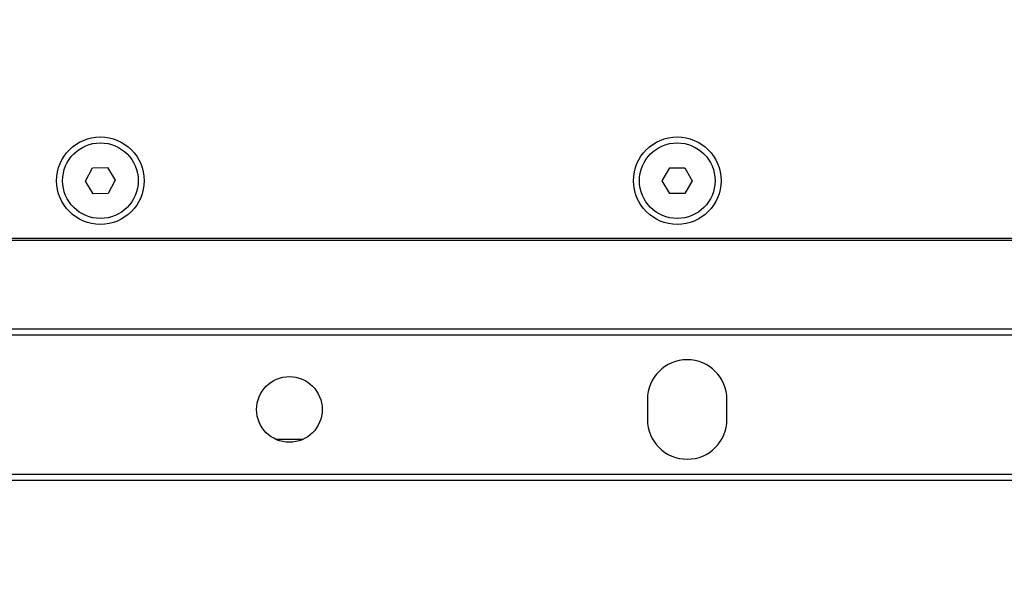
# Model space of a CAD drawing. Header units: millimetres. Extents: x 399 to 6233, y -1870 to 1602.
# Tile 195 of 256: x 6009 to 6058, y -632 to -604. Entities that reach past the tile are written whole.
import ezdxf

# ---------------------------------------------------------------- set-up
doc = ezdxf.new("R2010")
doc.units = ezdxf.units.MM
doc.layers.add('AM_5', color=3, linetype='Continuous', lineweight=25)
doc.layers.add('可見 (ISO)', color=7, linetype='Continuous', lineweight=25)
doc.styles.add('尺寸標註', font='romans.shx', dxfattribs={"bigfont": 'CHINESET.SHX'})
doc.dimstyles.new('CNS1$0', dxfattribs={"dimtxt": 2.5, "dimasz": 2.5, "dimexe": 1, "dimexo": 1, "dimgap": 1.5, "dimtad": 1, "dimtoh": 1, "dimdec": 1, "dimdsep": 46, "dimtxsty": '尺寸標註', "dimcen": 0, "dimclrd": 2, "dimclre": 2, "dimclrt": 1, "dimadec": 0, "dimazin": 2, "dimtp": 0.1, "dimtm": 0.1, "dimtfac": 0.71, "dimtdec": 1, "dimtmove": 0, "dimatfit": 0, "dimfxl": 0, "dimlwd": 13, "dimlwe": 13, "dimarcsym": 0})

# ---------------------------------------------------------------- blocks, each defined once
blk = doc.blocks.new('*D349')
at = {"layer": 'AM_5', "color": 2, "lineweight": 13}
for p, q in [((6072.683, -561.032), (6119.305, -561.032)), ((6118.305, -563.532), (6118.305, -704.214)), ((5962.518, -706.714), (6119.305, -706.714))]:
    blk.add_line(p, q, dxfattribs=at)
at = {"layer": 'AM_5', "color": 2, "lineweight": -2}
for points in [[(6117.888, -563.532), (6118.722, -563.532), (6118.305, -561.032)], [(6117.888, -704.214), (6118.722, -704.214), (6118.305, -706.714)]]:
    blk.add_solid(points, dxfattribs=at)
at = {"layer": 'Defpoints', "color": 0, "lineweight": -2}
for p in [(6071.683, -561.032), (5961.518, -706.714), (6118.305, -706.714)]:
    blk.add_point(p, dxfattribs=at)
at = {"layer": 'AM_5', "color": 1, "insert": (6115.555, -633.873), "char_height": 2.5, "attachment_point": 5, "rotation": 90, "style": '尺寸標註'}
blk.add_mtext('145.7', dxfattribs=at)

msp = doc.modelspace()

# ---------------------------------------------------------------- linework, layer by layer
at = {"layer": '可見 (ISO)'}
for p, q in [((6012.267, -612.053), (6012.624, -611.393)), ((6012.624, -611.393), (6013.375, -611.372)), ((6013.375, -611.372), (6013.768, -612.011)), ((6041.267, -612.033), (6041.642, -611.382)), ((6041.642, -611.382), (6042.393, -611.382)), ((6042.393, -611.382), (6042.768, -612.032)), ((6012.661, -612.692), (6012.267, -612.053)), ((6013.768, -612.011), (6013.411, -612.672)), ((6041.643, -612.682), (6041.267, -612.033)), ((6042.768, -612.032), (6042.393, -612.682)), ((6013.411, -612.672), (6012.661, -612.692)), ((6042.393, -612.682), (6041.643, -612.682)), ((6098.518, -615.032), (5985.518, -615.032)), ((6096.768, -614.932), (5987.268, -614.932)), ((5985.518, -619.482), (6098.518, -619.482)), ((5985.518, -619.782), (6098.518, -619.782)), ((6040.518, -623.032), (6040.518, -624.032)), ((6044.518, -624.032), (6044.518, -623.032)), ((5985.518, -626.782), (6098.518, -626.782)), ((5985.518, -627.082), (6098.518, -627.082))]:
    msp.add_line(p, q, dxfattribs=at)
for centre, radius in [((6013.018, -612.032), 2.2), ((6042.018, -612.032), 2.2), ((6013.018, -612.032), 1.9), ((6042.018, -612.032), 1.9), ((6022.518, -623.532), 1.65)]:
    msp.add_circle(centre, radius, dxfattribs=at)
for centre, start, end in [((6042.518, -623.032), 0, 180), ((6042.518, -624.032), 180, 0)]:
    msp.add_arc(centre, 2, start, end, dxfattribs=at)
msp.add_rational_spline([(6021.83, -625.032), (6022.518, -625.032), (6023.205, -625.032)], [3.64171346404, 4.00588481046, 3.64171346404], degree=2, dxfattribs=at)

# ---------------------------------------------------------------- dimensions: what is measured, and where the dimension line sits
at = {"layer": 'AM_5'}
dim = msp.add_linear_dim(base=(6118.305, -706.714), p1=(6071.683, -561.032), p2=(5961.518, -706.714), angle=90, dimstyle='CNS1$0', override={"dimpost": '', "dimfxl": 4, "dimarcsym": 1}, dxfattribs=at)
dim.commit()
dim.dimension.update_dxf_attribs({"geometry": '*D349', "text_midpoint": (6115.555, -633.873)})

doc.saveas('drawing.dxf')
